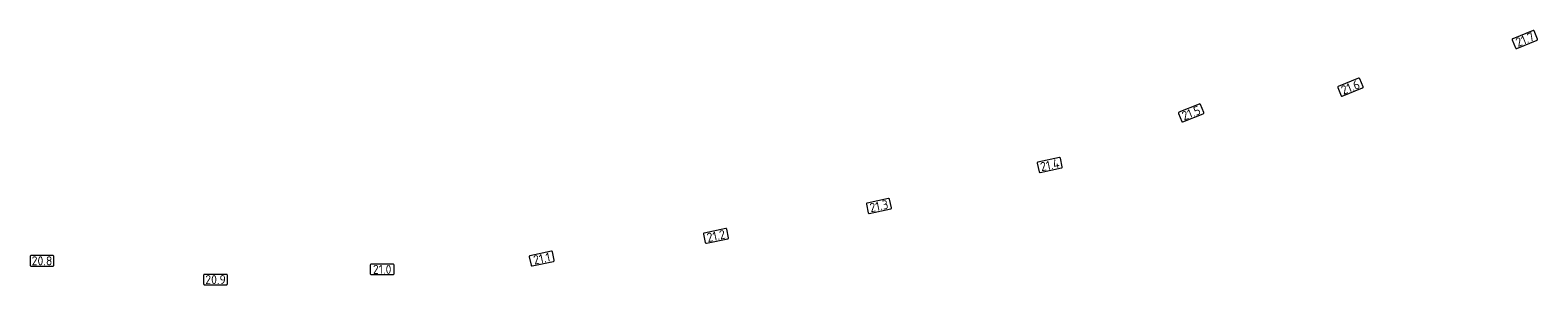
# Model space of a CAD drawing. Header units: metres. Extents: x 125464 to 129424, y 451243 to 452294.
# Tile 2 of 4: x 126541 to 127448, y 451533 to 451686. Entities that reach past the tile are written whole.
import ezdxf
from ezdxf.enums import TextEntityAlignment as Align

# ---------------------------------------------------------------- set-up
doc = ezdxf.new("R2010")
doc.units = ezdxf.units.M
doc.layers.add('B-WE-OG-WEG-G', color=7, linetype='Continuous', lineweight=18)
doc.layers.add('B-WE-VW-HECTOMETRERING-S', color=82, linetype='Continuous', lineweight=25)
doc.styles.add('NLCS-ISO', font='NLCS-ISO.ttf')

# ---------------------------------------------------------------- blocks, each defined once
blk = doc.blocks.new('SVW-HECTOMETERPAAL_INVUL-SO')
at = {"lineweight": 18}
blk.add_lwpolyline([(-2.2, -1.05), (2.2, -1.05, 0.414214), (2.38, -0.87), (2.38, 0.87, 0.414214), (2.2, 1.05), (-2.2, 1.05, 0.414214), (-2.38, 0.87), (-2.38, -0.87, 0.414214)], format="xyb", close=True, dxfattribs=at)
at = {"layer": 'B-WE-OG-WEG-G', "style": 'NLCS-ISO'}
blk.add_attdef('HECTOMETRERING', text='', height=1.8, dxfattribs=at).set_placement((0, 0), align=Align.MIDDLE_CENTER)

msp = doc.modelspace()

# ---------------------------------------------------------------- block references
at = {"layer": 'B-WE-VW-HECTOMETRERING-S'}
ref = msp.add_blockref('SVW-HECTOMETERPAAL_INVUL-SO', (127439.73, 451680.18), dxfattribs=dict(at, xscale=3, yscale=3, zscale=3, rotation=22))
ref.add_attrib('HECTOMETRERING', '21.7', dxfattribs={"layer": 'B-WE-OG-WEG-G', "color": 82, "height": 5.4, "rotation": 22, "style": 'NLCS-ISO'}).set_placement((127439.73, 451680.18), align=Align.MIDDLE_CENTER)
ref = msp.add_blockref('SVW-HECTOMETERPAAL_INVUL-SO', (127334.81, 451651.45), dxfattribs=dict(at, xscale=3, yscale=3, zscale=3, rotation=22))
ref.add_attrib('HECTOMETRERING', '21.6', dxfattribs={"layer": 'B-WE-OG-WEG-G', "color": 82, "height": 5.4, "rotation": 22, "style": 'NLCS-ISO'}).set_placement((127334.81, 451651.45), align=Align.MIDDLE_CENTER)
ref = msp.add_blockref('SVW-HECTOMETERPAAL_INVUL-SO', (127239, 451635.96), dxfattribs=dict(at, xscale=3, yscale=3, zscale=3, rotation=22))
ref.add_attrib('HECTOMETRERING', '21.5', dxfattribs={"layer": 'B-WE-OG-WEG-G', "color": 82, "height": 5.4, "rotation": 22, "style": 'NLCS-ISO'}).set_placement((127239, 451635.96), align=Align.MIDDLE_CENTER)
ref = msp.add_blockref('SVW-HECTOMETERPAAL_INVUL-SO', (127154.01, 451604.67), dxfattribs=dict(at, xscale=3, yscale=3, zscale=3, rotation=11.95))
ref.add_attrib('HECTOMETRERING', '21.4', dxfattribs={"layer": 'B-WE-OG-WEG-G', "color": 82, "height": 5.4, "rotation": 11.95, "style": 'NLCS-ISO'}).set_placement((127154.01, 451604.67), align=Align.MIDDLE_CENTER)
ref = msp.add_blockref('SVW-HECTOMETERPAAL_INVUL-SO', (127051.26, 451580.03), dxfattribs=dict(at, xscale=3, yscale=3, zscale=3, rotation=11.95))
ref.add_attrib('HECTOMETRERING', '21.3', dxfattribs={"layer": 'B-WE-OG-WEG-G', "color": 82, "height": 5.4, "rotation": 11.95, "style": 'NLCS-ISO'}).set_placement((127051.26, 451580.03), align=Align.MIDDLE_CENTER)
ref = msp.add_blockref('SVW-HECTOMETERPAAL_INVUL-SO', (126953.3, 451562.07), dxfattribs=dict(at, xscale=3, yscale=3, zscale=3, rotation=11.95))
ref.add_attrib('HECTOMETRERING', '21.2', dxfattribs={"layer": 'B-WE-OG-WEG-G', "color": 82, "height": 5.4, "rotation": 11.95, "style": 'NLCS-ISO'}).set_placement((126953.3, 451562.07), align=Align.MIDDLE_CENTER)
ref = msp.add_blockref('SVW-HECTOMETERPAAL_INVUL-SO', (126848.48, 451548.46), dxfattribs=dict(at, xscale=3, yscale=3, zscale=3, rotation=11.95))
ref.add_attrib('HECTOMETRERING', '21.1', dxfattribs={"layer": 'B-WE-OG-WEG-G', "color": 82, "height": 5.4, "rotation": 11.95, "style": 'NLCS-ISO'}).set_placement((126848.48, 451548.46), align=Align.MIDDLE_CENTER)
ref = msp.add_blockref('SVW-HECTOMETERPAAL_INVUL-SO', (126547.94, 451547.07), dxfattribs=dict(at, xscale=3, yscale=3, zscale=3))
ref.add_attrib('HECTOMETRERING', '20.8', dxfattribs={"layer": 'B-WE-OG-WEG-G', "color": 82, "height": 5.4, "style": 'NLCS-ISO'}).set_placement((126547.94, 451547.07), align=Align.MIDDLE_CENTER)
ref = msp.add_blockref('SVW-HECTOMETERPAAL_INVUL-SO', (126752.51, 451541.95), dxfattribs=dict(at, xscale=3, yscale=3, zscale=3))
ref.add_attrib('HECTOMETRERING', '21.0', dxfattribs={"layer": 'B-WE-OG-WEG-G', "color": 82, "height": 5.4, "style": 'NLCS-ISO'}).set_placement((126752.51, 451541.95), align=Align.MIDDLE_CENTER)
ref = msp.add_blockref('SVW-HECTOMETERPAAL_INVUL-SO', (126652.29, 451535.78), dxfattribs=dict(at, xscale=3, yscale=3, zscale=3))
ref.add_attrib('HECTOMETRERING', '20.9', dxfattribs={"layer": 'B-WE-OG-WEG-G', "color": 82, "height": 5.4, "style": 'NLCS-ISO'}).set_placement((126652.29, 451535.78), align=Align.MIDDLE_CENTER)

doc.saveas('drawing.dxf')
